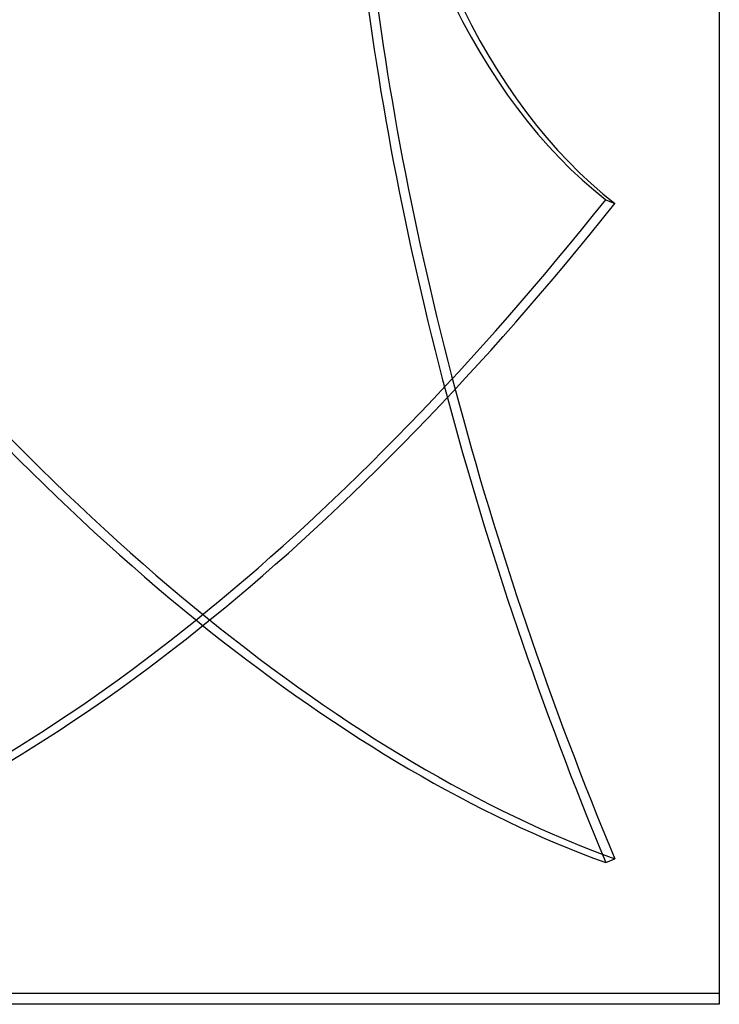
# Model space of a CAD drawing. Header units: millimetres. Extents: x -97 to 82, y -215 to 215.
# Tile 24 of 84: x 19 to 82, y -160 to -71. Entities that reach past the tile are written whole.
import ezdxf

# ---------------------------------------------------------------- set-up
doc = ezdxf.new("R2010")
doc.units = ezdxf.units.MM
doc.layers.add('MAIN-1', color=7, linetype='Continuous')
doc.layers.add('MAIN-2', color=7, linetype='Continuous')

msp = doc.modelspace()

# ---------------------------------------------------------------- linework, layer by layer
at = {"layer": 'MAIN-1'}
for p, q in [((82, 159.5), (82, -159.5)), ((82, -159.5), (11, -159.5))]:
    msp.add_line(p, q, dxfattribs=at)
at = {"layer": 'MAIN-2'}
for p, q in [((71.773, -87.054), (72.582, -87.4)), ((71.773, -146.745), (72.582, -146.4)), ((5.5, -158.5), (82, -158.5))]:
    msp.add_line(p, q, dxfattribs=at)
for centre, major_axis, start_param, end_param in [((145.241, 59.326), (-64.739, -151.595), -0.676432, -0.1289), ((146.05, 58.981), (-64.739, -151.595), -0.676432, -0.1289), ((145.241, -119.239), (64.739, -151.595), -2.139912, -1.59238), ((146.05, -118.893), (64.739, -151.595), -2.139912, -1.59238), ((35.905, 38.642), (-79.305, 185.704), 2.095693, 2.724012), ((35.095, 38.642), (-79.305, -185.704), 0.431564, 1.045899), ((35.905, 38.296), (79.305, 185.704), -2.717172, -2.095693), ((35.095, 38.296), (79.305, -185.704), -1.031916, -0.417581)]:
    msp.add_ellipse(centre, major_axis=major_axis, ratio=0.475528, start_param=start_param, end_param=end_param, dxfattribs=at)

doc.saveas('drawing.dxf')
